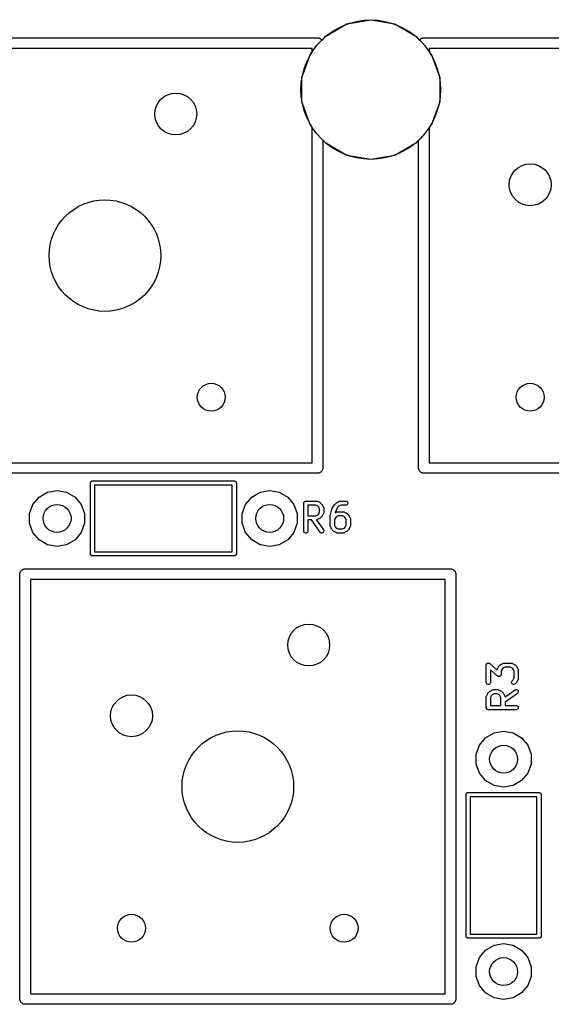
# Model space of a CAD drawing. Extents: x 85 to 363, y -189 to -115.
# Tile 17 of 38: x 173 to 192, y -151 to -115. Entities that reach past the tile are written whole.
import ezdxf

# ---------------------------------------------------------------- set-up
doc = ezdxf.new("R2010")
doc.units = 0
doc.header["$MEASUREMENT"] = 0
doc.layers.add('BLACK', color=7, linetype='CONTINUOUS')

msp = doc.modelspace()

# ---------------------------------------------------------------- linework, layer by layer
at = {"layer": 'Black'}
for p, q in [((184.879, -115.514), (185.737, -115.362)), ((185.737, -115.362), (186.596, -115.514)), ((184.124, -115.949), (184.879, -115.514)), ((186.596, -115.514), (187.351, -115.949)), ((168.593, -116.014), (183.832, -116.014)), ((183.832, -116.014), (183.849, -116.017)), ((183.849, -116.017), (183.866, -116.017)), ((183.866, -116.017), (183.881, -116.023)), ((183.881, -116.023), (183.898, -116.026)), ((183.898, -116.026), (183.912, -116.034)), ((183.912, -116.034), (183.928, -116.04)), ((183.928, -116.04), (183.941, -116.051)), ((183.941, -116.051), (183.955, -116.059)), ((183.955, -116.059), (183.966, -116.072)), ((183.966, -116.072), (183.978, -116.083)), ((183.978, -116.083), (183.987, -116.097)), ((183.987, -116.097), (183.994, -116.105)), ((183.994, -116.105), (184.124, -115.949)), ((187.351, -115.949), (187.481, -116.105)), ((187.481, -116.105), (187.488, -116.097)), ((187.488, -116.097), (187.497, -116.083)), ((187.497, -116.083), (187.509, -116.072)), ((187.509, -116.072), (187.52, -116.059)), ((187.52, -116.059), (187.534, -116.051)), ((187.534, -116.051), (187.547, -116.04)), ((187.547, -116.04), (187.563, -116.034)), ((187.563, -116.034), (187.577, -116.026)), ((187.577, -116.026), (187.594, -116.023)), ((187.594, -116.023), (187.609, -116.017)), ((187.609, -116.017), (187.626, -116.017)), ((187.626, -116.017), (187.642, -116.014)), ((187.642, -116.014), (202.882, -116.014)), ((183.642, -116.395), (168.783, -116.395)), ((183.564, -116.617), (183.642, -116.524)), ((183.642, -116.524), (183.642, -116.395)), ((187.833, -116.395), (187.833, -116.524)), ((202.692, -116.395), (187.833, -116.395)), ((187.833, -116.524), (187.911, -116.617)), ((183.266, -117.436), (183.564, -116.617)), ((187.911, -116.617), (188.209, -117.436)), ((183.266, -118.308), (183.266, -117.436)), ((188.209, -117.436), (188.209, -118.308)), ((183.564, -119.127), (183.266, -118.308)), ((188.209, -118.308), (187.911, -119.127)), ((183.642, -119.219), (183.564, -119.127)), ((183.642, -131.255), (183.642, -119.219)), ((187.911, -119.127), (187.833, -119.219)), ((187.833, -119.219), (187.833, -131.255)), ((184.124, -119.794), (184.023, -119.673)), ((184.023, -119.673), (184.023, -131.445)), ((187.452, -119.673), (187.351, -119.794)), ((187.452, -131.445), (187.452, -119.673)), ((184.879, -120.23), (184.124, -119.794)), ((187.351, -119.794), (186.596, -120.23)), ((185.737, -120.381), (184.879, -120.23)), ((186.596, -120.23), (185.737, -120.381)), ((168.783, -131.255), (183.642, -131.255)), ((187.833, -131.255), (202.692, -131.255)), ((183.832, -131.636), (168.593, -131.636)), ((183.849, -131.633), (183.832, -131.636)), ((183.866, -131.633), (183.849, -131.633)), ((183.881, -131.627), (183.866, -131.633)), ((183.898, -131.624), (183.881, -131.627)), ((183.912, -131.616), (183.898, -131.624)), ((183.928, -131.61), (183.912, -131.616)), ((183.941, -131.599), (183.928, -131.61)), ((183.955, -131.591), (183.941, -131.599)), ((183.966, -131.578), (183.955, -131.591)), ((183.978, -131.567), (183.966, -131.578)), ((183.987, -131.553), (183.978, -131.567)), ((183.997, -131.54), (183.987, -131.553)), ((184.003, -131.525), (183.997, -131.54)), ((184.012, -131.51), (184.003, -131.525)), ((184.014, -131.494), (184.012, -131.51)), ((184.02, -131.478), (184.014, -131.494)), ((184.023, -131.445), (184.02, -131.461)), ((184.02, -131.461), (184.02, -131.478)), ((187.455, -131.461), (187.452, -131.445)), ((187.455, -131.478), (187.455, -131.461)), ((187.461, -131.494), (187.455, -131.478)), ((187.463, -131.51), (187.461, -131.494)), ((187.472, -131.525), (187.463, -131.51)), ((187.478, -131.54), (187.472, -131.525)), ((187.488, -131.553), (187.478, -131.54)), ((187.497, -131.567), (187.488, -131.553)), ((187.509, -131.578), (187.497, -131.567)), ((187.52, -131.591), (187.509, -131.578)), ((187.534, -131.599), (187.52, -131.591)), ((187.547, -131.61), (187.534, -131.599)), ((187.563, -131.616), (187.547, -131.61)), ((187.577, -131.624), (187.563, -131.616)), ((187.594, -131.627), (187.577, -131.624)), ((187.609, -131.633), (187.594, -131.627)), ((187.626, -131.633), (187.609, -131.633)), ((187.642, -131.636), (187.626, -131.633)), ((202.882, -131.636), (187.642, -131.636)), ((175.693, -131.985), (175.694, -131.978)), ((175.693, -134.525), (175.693, -131.985)), ((175.694, -131.972), (175.696, -131.966)), ((175.694, -131.978), (175.694, -131.972)), ((175.696, -131.966), (175.698, -131.959)), ((175.698, -131.959), (175.701, -131.953)), ((175.701, -131.953), (175.703, -131.947)), ((175.703, -131.947), (175.707, -131.942)), ((175.707, -131.942), (175.711, -131.937)), ((175.711, -131.937), (175.716, -131.932)), ((175.716, -131.932), (175.72, -131.927)), ((175.72, -131.927), (175.725, -131.924)), ((175.725, -131.924), (175.73, -131.92)), ((175.73, -131.92), (175.737, -131.918)), ((175.737, -131.918), (175.742, -131.914)), ((175.742, -131.914), (175.749, -131.913)), ((175.749, -131.913), (175.755, -131.911)), ((175.755, -131.911), (175.762, -131.911)), ((175.762, -131.911), (175.768, -131.91)), ((175.768, -131.91), (180.848, -131.91)), ((175.843, -132.06), (175.843, -134.45)), ((180.773, -132.06), (175.843, -132.06)), ((180.773, -134.45), (180.773, -132.06)), ((180.848, -131.91), (180.854, -131.911)), ((180.854, -131.911), (180.861, -131.911)), ((180.861, -131.911), (180.867, -131.913)), ((180.867, -131.913), (180.874, -131.914)), ((180.874, -131.914), (180.879, -131.918)), ((180.879, -131.918), (180.885, -131.92)), ((180.885, -131.92), (180.891, -131.924)), ((180.891, -131.924), (180.896, -131.927)), ((180.896, -131.927), (180.9, -131.932)), ((180.9, -131.932), (180.905, -131.937)), ((180.905, -131.937), (180.909, -131.942)), ((180.909, -131.942), (180.913, -131.947)), ((180.913, -131.947), (180.915, -131.953)), ((180.915, -131.953), (180.918, -131.959)), ((180.918, -131.959), (180.92, -131.966)), ((180.92, -131.966), (180.922, -131.972)), ((180.922, -131.972), (180.922, -131.978)), ((180.922, -131.978), (180.923, -131.985)), ((180.923, -131.985), (180.923, -134.525)), ((173.853, -132.486), (174.155, -132.312)), ((174.155, -132.312), (174.498, -132.251)), ((174.498, -132.251), (174.841, -132.312)), ((174.841, -132.312), (175.143, -132.486)), ((181.473, -132.486), (181.775, -132.312)), ((181.775, -132.312), (182.118, -132.251)), ((182.118, -132.251), (182.461, -132.312)), ((182.461, -132.312), (182.763, -132.486)), ((173.51, -133.081), (173.629, -132.753)), ((173.629, -132.753), (173.853, -132.486)), ((175.143, -132.486), (175.367, -132.753)), ((175.367, -132.753), (175.486, -133.081)), ((181.13, -133.081), (181.249, -132.753)), ((181.249, -132.753), (181.473, -132.486)), ((182.763, -132.486), (182.987, -132.753)), ((182.987, -132.753), (183.106, -133.081)), ((183.337, -132.707), (183.338, -132.701)), ((183.337, -133.707), (183.337, -132.707)), ((183.338, -132.694), (183.34, -132.688)), ((183.338, -132.701), (183.338, -132.694)), ((183.34, -132.688), (183.341, -132.681)), ((183.341, -132.681), (183.345, -132.676)), ((183.345, -132.676), (183.347, -132.67)), ((183.347, -132.67), (183.351, -132.665)), ((183.351, -132.665), (183.354, -132.659)), ((183.354, -132.659), (183.359, -132.655)), ((183.359, -132.655), (183.364, -132.65)), ((183.364, -132.65), (183.369, -132.646)), ((183.369, -132.646), (183.374, -132.642)), ((183.374, -132.642), (183.381, -132.64)), ((183.381, -132.64), (183.386, -132.637)), ((183.386, -132.637), (183.393, -132.636)), ((183.393, -132.636), (183.399, -132.633)), ((183.399, -132.633), (183.405, -132.633)), ((183.405, -132.633), (183.412, -132.632)), ((183.412, -132.632), (183.793, -132.632)), ((183.487, -132.782), (183.487, -133.156)), ((183.775, -132.782), (183.487, -132.782)), ((183.844, -132.816), (183.775, -132.782)), ((183.793, -132.632), (183.797, -132.633)), ((183.797, -132.633), (183.801, -132.633)), ((183.801, -132.633), (183.81, -132.635)), ((183.81, -132.635), (183.819, -132.637)), ((183.819, -132.637), (183.822, -132.639)), ((183.822, -132.639), (183.826, -132.64)), ((183.826, -132.64), (183.922, -132.688)), ((183.922, -132.688), (183.931, -132.695)), ((183.931, -132.695), (183.941, -132.702)), ((183.941, -132.702), (183.989, -132.749)), ((183.989, -132.749), (183.996, -132.759)), ((183.996, -132.759), (184.003, -132.769)), ((184.003, -132.769), (184.05, -132.864)), ((184.349, -132.904), (184.445, -132.761)), ((184.445, -132.761), (184.45, -132.755)), ((184.45, -132.755), (184.454, -132.749)), ((184.454, -132.749), (184.502, -132.702)), ((184.502, -132.702), (184.512, -132.695)), ((184.512, -132.695), (184.521, -132.688)), ((184.521, -132.688), (184.616, -132.64)), ((184.668, -132.782), (184.599, -132.816)), ((184.616, -132.64), (184.621, -132.639)), ((184.621, -132.639), (184.624, -132.637)), ((184.624, -132.637), (184.633, -132.635)), ((184.633, -132.635), (184.641, -132.633)), ((184.641, -132.633), (184.646, -132.633)), ((184.646, -132.633), (184.65, -132.632)), ((184.65, -132.632), (184.84, -132.632)), ((184.84, -132.782), (184.668, -132.782)), ((184.84, -132.632), (184.866, -132.637)), ((184.866, -132.778), (184.84, -132.782)), ((184.866, -132.637), (184.889, -132.65)), ((184.889, -132.765), (184.866, -132.778)), ((184.889, -132.65), (184.905, -132.67)), ((184.905, -132.745), (184.889, -132.765)), ((184.905, -132.67), (184.914, -132.694)), ((184.914, -132.72), (184.905, -132.745)), ((184.914, -132.694), (184.914, -132.72)), ((173.51, -133.429), (173.51, -133.081)), ((175.486, -133.081), (175.486, -133.429)), ((181.13, -133.429), (181.13, -133.081)), ((183.106, -133.081), (183.106, -133.429)), ((183.487, -133.156), (183.775, -133.156)), ((183.775, -133.156), (183.844, -133.122)), ((183.874, -132.847), (183.844, -132.816)), ((183.844, -133.122), (183.874, -133.091)), ((183.908, -132.915), (183.874, -132.847)), ((183.874, -133.091), (183.908, -133.023)), ((183.908, -133.023), (183.908, -132.915)), ((184.05, -133.074), (184.003, -133.169)), ((184.05, -132.864), (184.052, -132.868)), ((184.052, -133.07), (184.05, -133.074)), ((184.052, -132.868), (184.054, -132.872)), ((184.054, -133.066), (184.052, -133.07)), ((184.054, -132.872), (184.055, -132.881)), ((184.055, -133.057), (184.054, -133.066)), ((184.055, -132.881), (184.058, -132.889)), ((184.058, -133.049), (184.055, -133.057)), ((184.058, -132.889), (184.058, -132.893)), ((184.058, -132.893), (184.058, -132.898)), ((184.058, -132.898), (184.058, -133.04)), ((184.058, -133.04), (184.058, -133.045)), ((184.058, -133.045), (184.058, -133.049)), ((184.289, -133.136), (184.291, -133.127)), ((184.289, -133.517), (184.289, -133.136)), ((184.291, -133.127), (184.292, -133.118)), ((184.292, -133.118), (184.339, -132.927)), ((184.339, -132.927), (184.344, -132.915)), ((184.344, -132.915), (184.349, -132.904)), ((184.482, -132.976), (184.463, -133.05)), ((184.463, -133.05), (184.521, -133.021)), ((184.565, -132.85), (184.482, -132.976)), ((184.572, -133.163), (184.504, -133.197)), ((184.521, -133.021), (184.525, -133.02)), ((184.525, -133.02), (184.529, -133.018)), ((184.529, -133.018), (184.538, -133.016)), ((184.538, -133.016), (184.546, -133.014)), ((184.546, -133.014), (184.551, -133.014)), ((184.551, -133.014), (184.555, -133.013)), ((184.555, -133.013), (184.745, -133.013)), ((184.599, -132.816), (184.565, -132.85)), ((184.728, -133.163), (184.572, -133.163)), ((184.796, -133.197), (184.728, -133.163)), ((184.745, -133.013), (184.749, -133.014)), ((184.749, -133.014), (184.754, -133.014)), ((184.754, -133.014), (184.762, -133.016)), ((184.762, -133.016), (184.771, -133.018)), ((184.771, -133.018), (184.775, -133.02)), ((184.775, -133.02), (184.779, -133.021)), ((184.779, -133.021), (184.874, -133.069)), ((184.874, -133.069), (184.884, -133.076)), ((184.884, -133.076), (184.894, -133.083)), ((184.894, -133.083), (184.941, -133.13)), ((184.941, -133.13), (184.948, -133.14)), ((184.948, -133.14), (184.955, -133.15)), ((184.955, -133.15), (185.003, -133.245)), ((173.629, -133.756), (173.51, -133.429)), ((175.486, -133.429), (175.367, -133.756)), ((181.249, -133.756), (181.13, -133.429)), ((183.106, -133.429), (182.987, -133.756)), ((183.611, -133.306), (183.487, -133.306)), ((183.487, -133.306), (183.487, -133.707)), ((183.922, -133.75), (183.611, -133.306)), ((183.797, -133.305), (183.794, -133.306)), ((183.794, -133.306), (184.045, -133.664)), ((183.801, -133.305), (183.797, -133.305)), ((183.81, -133.303), (183.801, -133.305)), ((183.819, -133.301), (183.81, -133.303)), ((183.822, -133.299), (183.819, -133.301)), ((183.826, -133.298), (183.822, -133.299)), ((183.922, -133.25), (183.826, -133.298)), ((183.931, -133.243), (183.922, -133.25)), ((183.941, -133.236), (183.931, -133.243)), ((183.989, -133.189), (183.941, -133.236)), ((183.996, -133.179), (183.989, -133.189)), ((184.003, -133.169), (183.996, -133.179)), ((184.29, -133.521), (184.289, -133.517)), ((184.474, -133.228), (184.439, -133.296)), ((184.439, -133.296), (184.439, -133.499)), ((184.439, -133.499), (184.474, -133.567)), ((184.504, -133.197), (184.474, -133.228)), ((184.826, -133.228), (184.796, -133.197)), ((184.861, -133.296), (184.826, -133.228)), ((184.826, -133.567), (184.861, -133.499)), ((184.861, -133.499), (184.861, -133.296)), ((185.003, -133.245), (185.004, -133.249)), ((185.004, -133.249), (185.006, -133.253)), ((185.006, -133.253), (185.008, -133.262)), ((185.008, -133.262), (185.01, -133.27)), ((185.01, -133.27), (185.01, -133.274)), ((185.01, -133.274), (185.011, -133.279)), ((185.011, -133.517), (185.01, -133.521)), ((185.011, -133.279), (185.011, -133.517)), ((173.853, -134.023), (173.629, -133.756)), ((175.367, -133.756), (175.143, -134.023)), ((181.473, -134.023), (181.249, -133.756)), ((182.987, -133.756), (182.763, -134.023)), ((183.341, -133.733), (183.337, -133.707)), ((183.354, -133.755), (183.341, -133.733)), ((183.374, -133.772), (183.354, -133.755)), ((183.399, -133.781), (183.374, -133.772)), ((183.425, -133.781), (183.399, -133.781)), ((183.449, -133.772), (183.425, -133.781)), ((183.469, -133.755), (183.449, -133.772)), ((183.482, -133.733), (183.469, -133.755)), ((183.487, -133.707), (183.482, -133.733)), ((183.94, -133.769), (183.922, -133.75)), ((183.964, -133.78), (183.94, -133.769)), ((183.99, -133.782), (183.964, -133.78)), ((184.015, -133.775), (183.99, -133.782)), ((184.036, -133.76), (184.015, -133.775)), ((184.051, -133.739), (184.036, -133.76)), ((184.045, -133.664), (184.056, -133.688)), ((184.058, -133.714), (184.051, -133.739)), ((184.056, -133.688), (184.058, -133.714)), ((184.29, -133.525), (184.29, -133.521)), ((184.292, -133.534), (184.29, -133.525)), ((184.294, -133.542), (184.292, -133.534)), ((184.296, -133.546), (184.294, -133.542)), ((184.297, -133.55), (184.296, -133.546)), ((184.345, -133.645), (184.297, -133.55)), ((184.352, -133.655), (184.345, -133.645)), ((184.359, -133.665), (184.352, -133.655)), ((184.406, -133.713), (184.359, -133.665)), ((184.416, -133.719), (184.406, -133.713)), ((184.426, -133.727), (184.416, -133.719)), ((184.521, -133.774), (184.426, -133.727)), ((184.474, -133.567), (184.504, -133.598)), ((184.504, -133.598), (184.572, -133.632)), ((184.525, -133.775), (184.521, -133.774)), ((184.529, -133.778), (184.525, -133.775)), ((184.538, -133.779), (184.529, -133.778)), ((184.546, -133.782), (184.538, -133.779)), ((184.551, -133.781), (184.546, -133.782)), ((184.555, -133.782), (184.551, -133.781)), ((184.745, -133.782), (184.555, -133.782)), ((184.572, -133.632), (184.728, -133.632)), ((184.728, -133.632), (184.796, -133.598)), ((184.749, -133.781), (184.745, -133.782)), ((184.754, -133.782), (184.749, -133.781)), ((184.762, -133.779), (184.754, -133.782)), ((184.771, -133.778), (184.762, -133.779)), ((184.775, -133.775), (184.771, -133.778)), ((184.779, -133.774), (184.775, -133.775)), ((184.874, -133.727), (184.779, -133.774)), ((184.796, -133.598), (184.826, -133.567)), ((184.884, -133.719), (184.874, -133.727)), ((184.894, -133.713), (184.884, -133.719)), ((184.941, -133.665), (184.894, -133.713)), ((184.948, -133.655), (184.941, -133.665)), ((184.955, -133.645), (184.948, -133.655)), ((185.003, -133.55), (184.955, -133.645)), ((185.004, -133.546), (185.003, -133.55)), ((185.006, -133.542), (185.004, -133.546)), ((185.008, -133.534), (185.006, -133.542)), ((185.01, -133.525), (185.008, -133.534)), ((185.01, -133.521), (185.01, -133.525)), ((174.155, -134.198), (173.853, -134.023)), ((174.498, -134.258), (174.155, -134.198)), ((174.841, -134.198), (174.498, -134.258)), ((175.143, -134.023), (174.841, -134.198)), ((181.775, -134.198), (181.473, -134.023)), ((182.118, -134.258), (181.775, -134.198)), ((182.461, -134.198), (182.118, -134.258)), ((182.763, -134.023), (182.461, -134.198)), ((175.694, -134.531), (175.693, -134.525)), ((175.694, -134.538), (175.694, -134.531)), ((175.696, -134.544), (175.694, -134.538)), ((175.698, -134.55), (175.696, -134.544)), ((175.701, -134.556), (175.698, -134.55)), ((175.703, -134.562), (175.701, -134.556)), ((175.707, -134.567), (175.703, -134.562)), ((175.711, -134.573), (175.707, -134.567)), ((175.716, -134.577), (175.711, -134.573)), ((175.72, -134.582), (175.716, -134.577)), ((175.843, -134.45), (180.773, -134.45)), ((180.9, -134.577), (180.896, -134.582)), ((180.905, -134.573), (180.9, -134.577)), ((180.909, -134.567), (180.905, -134.573)), ((180.913, -134.562), (180.909, -134.567)), ((180.915, -134.556), (180.913, -134.562)), ((180.918, -134.55), (180.915, -134.556)), ((180.92, -134.544), (180.918, -134.55)), ((180.922, -134.538), (180.92, -134.544)), ((180.923, -134.525), (180.922, -134.531)), ((180.922, -134.531), (180.922, -134.538)), ((175.725, -134.585), (175.72, -134.582)), ((175.73, -134.59), (175.725, -134.585)), ((175.737, -134.592), (175.73, -134.59)), ((175.742, -134.595), (175.737, -134.592)), ((175.749, -134.596), (175.742, -134.595)), ((175.755, -134.599), (175.749, -134.596)), ((175.762, -134.599), (175.755, -134.599)), ((175.768, -134.6), (175.762, -134.599)), ((180.848, -134.6), (175.768, -134.6)), ((180.854, -134.599), (180.848, -134.6)), ((180.861, -134.599), (180.854, -134.599)), ((180.867, -134.596), (180.861, -134.599)), ((180.874, -134.595), (180.867, -134.596)), ((180.879, -134.592), (180.874, -134.595)), ((180.885, -134.59), (180.879, -134.592)), ((180.891, -134.585), (180.885, -134.59)), ((180.896, -134.582), (180.891, -134.585)), ((173.165, -135.255), (173.167, -135.239)), ((173.165, -150.495), (173.165, -135.255)), ((173.167, -135.222), (173.173, -135.206)), ((173.167, -135.239), (173.167, -135.222)), ((173.173, -135.206), (173.176, -135.19)), ((173.176, -135.19), (173.184, -135.175)), ((173.184, -135.175), (173.19, -135.16)), ((173.19, -135.16), (173.201, -135.147)), ((173.201, -135.147), (173.209, -135.133)), ((173.209, -135.133), (173.222, -135.122)), ((173.222, -135.122), (173.233, -135.109)), ((173.233, -135.109), (173.247, -135.101)), ((173.247, -135.101), (173.26, -135.09)), ((173.26, -135.09), (173.275, -135.084)), ((173.275, -135.084), (173.29, -135.076)), ((173.29, -135.076), (173.306, -135.073)), ((173.306, -135.073), (173.322, -135.067)), ((173.322, -135.067), (173.339, -135.067)), ((173.339, -135.067), (173.355, -135.064)), ((173.355, -135.064), (188.595, -135.064)), ((188.595, -135.064), (188.611, -135.067)), ((188.611, -135.067), (188.628, -135.067)), ((188.628, -135.067), (188.644, -135.073)), ((188.644, -135.073), (188.66, -135.076)), ((188.66, -135.076), (188.675, -135.084)), ((188.675, -135.084), (188.69, -135.09)), ((188.69, -135.09), (188.703, -135.101)), ((188.703, -135.101), (188.717, -135.109)), ((188.717, -135.109), (188.728, -135.122)), ((188.728, -135.122), (188.741, -135.133)), ((188.741, -135.133), (188.749, -135.147)), ((188.749, -135.147), (188.76, -135.16)), ((188.76, -135.16), (188.766, -135.175)), ((188.766, -135.175), (188.774, -135.19)), ((188.774, -135.19), (188.777, -135.206)), ((188.777, -135.206), (188.783, -135.222)), ((188.783, -135.222), (188.783, -135.239)), ((188.783, -135.239), (188.785, -135.255)), ((188.785, -135.255), (188.785, -150.495)), ((173.546, -135.445), (173.546, -150.304)), ((188.404, -135.445), (173.546, -135.445)), ((188.404, -150.304), (188.404, -135.445)), ((189.895, -138.469), (189.901, -138.464)), ((189.901, -138.464), (189.905, -138.459)), ((189.905, -138.459), (189.91, -138.456)), ((189.91, -138.456), (189.915, -138.452)), ((189.915, -138.452), (189.922, -138.45)), ((189.922, -138.45), (189.928, -138.446)), ((189.928, -138.446), (189.934, -138.446)), ((189.934, -138.446), (189.939, -138.444)), ((189.939, -138.444), (189.947, -138.444)), ((189.947, -138.444), (189.954, -138.442)), ((189.954, -138.442), (189.96, -138.444)), ((189.96, -138.444), (189.965, -138.444)), ((189.965, -138.444), (189.972, -138.446)), ((189.972, -138.446), (189.979, -138.447)), ((189.979, -138.447), (189.984, -138.45)), ((189.984, -138.45), (189.99, -138.452)), ((189.99, -138.452), (189.995, -138.457)), ((189.995, -138.457), (190.002, -138.461)), ((190.002, -138.461), (190.262, -138.688)), ((190.395, -138.498), (190.49, -138.45)), ((190.49, -138.45), (190.494, -138.449)), ((190.494, -138.449), (190.498, -138.447)), ((190.498, -138.447), (190.507, -138.445)), ((190.507, -138.445), (190.515, -138.443)), ((190.515, -138.443), (190.52, -138.443)), ((190.52, -138.443), (190.524, -138.442)), ((190.524, -138.442), (190.762, -138.442)), ((190.762, -138.442), (190.766, -138.443)), ((190.766, -138.443), (190.77, -138.443)), ((190.77, -138.443), (190.779, -138.445)), ((190.779, -138.445), (190.788, -138.447)), ((190.788, -138.447), (190.791, -138.449)), ((190.791, -138.449), (190.795, -138.45)), ((190.795, -138.45), (190.891, -138.498)), ((189.877, -138.517), (189.879, -138.51)), ((189.877, -139.136), (189.877, -138.517)), ((189.879, -138.503), (189.881, -138.497)), ((189.879, -138.51), (189.879, -138.503)), ((189.881, -138.497), (189.882, -138.492)), ((189.882, -138.492), (189.886, -138.485)), ((189.886, -138.485), (189.888, -138.479)), ((189.888, -138.479), (189.892, -138.474)), ((189.892, -138.474), (189.895, -138.469)), ((190.284, -138.907), (190.027, -138.683)), ((190.027, -138.683), (190.027, -139.136)), ((190.262, -138.688), (190.263, -138.682)), ((190.263, -138.682), (190.265, -138.678)), ((190.265, -138.678), (190.266, -138.674)), ((190.266, -138.674), (190.314, -138.579)), ((190.314, -138.579), (190.321, -138.569)), ((190.321, -138.569), (190.328, -138.56)), ((190.328, -138.56), (190.376, -138.512)), ((190.376, -138.512), (190.385, -138.505)), ((190.385, -138.505), (190.395, -138.498)), ((190.443, -138.657), (190.408, -138.726)), ((190.408, -138.726), (190.408, -138.851)), ((190.473, -138.627), (190.443, -138.657)), ((190.542, -138.592), (190.473, -138.627)), ((190.744, -138.592), (190.542, -138.592)), ((190.813, -138.627), (190.744, -138.592)), ((190.843, -138.657), (190.813, -138.627)), ((190.877, -138.726), (190.843, -138.657)), ((190.877, -138.976), (190.877, -138.726)), ((190.891, -138.498), (190.9, -138.505)), ((190.9, -138.505), (190.91, -138.512)), ((190.91, -138.512), (190.958, -138.56)), ((190.958, -138.56), (190.965, -138.569)), ((190.965, -138.569), (190.972, -138.579)), ((190.972, -138.579), (191.019, -138.674)), ((191.019, -138.674), (191.021, -138.678)), ((191.021, -138.678), (191.023, -138.682)), ((191.023, -138.682), (191.024, -138.691)), ((191.024, -138.691), (191.027, -138.699)), ((191.027, -138.699), (191.027, -138.704)), ((191.027, -138.704), (191.027, -138.708)), ((191.027, -138.708), (191.027, -138.994)), ((189.882, -139.162), (189.877, -139.136)), ((189.895, -139.185), (189.882, -139.162)), ((190.023, -139.162), (190.01, -139.185)), ((190.027, -139.136), (190.023, -139.162)), ((190.29, -138.911), (190.284, -138.907)), ((190.296, -138.916), (190.29, -138.911)), ((190.301, -138.918), (190.296, -138.916)), ((190.306, -138.921), (190.301, -138.918)), ((190.313, -138.922), (190.306, -138.921)), ((190.32, -138.925), (190.313, -138.922)), ((190.326, -138.925), (190.32, -138.925)), ((190.332, -138.926), (190.326, -138.925)), ((190.339, -138.925), (190.332, -138.926)), ((190.346, -138.925), (190.339, -138.925)), ((190.352, -138.923), (190.346, -138.925)), ((190.358, -138.922), (190.352, -138.923)), ((190.364, -138.918), (190.358, -138.922)), ((190.371, -138.916), (190.364, -138.918)), ((190.375, -138.912), (190.371, -138.916)), ((190.38, -138.909), (190.375, -138.912)), ((190.385, -138.904), (190.38, -138.909)), ((190.391, -138.899), (190.385, -138.904)), ((190.394, -138.894), (190.391, -138.899)), ((190.397, -138.89), (190.394, -138.894)), ((190.4, -138.883), (190.397, -138.89)), ((190.404, -138.876), (190.4, -138.883)), ((190.405, -138.871), (190.404, -138.876)), ((190.407, -138.865), (190.405, -138.871)), ((190.408, -138.851), (190.407, -138.858)), ((190.407, -138.858), (190.407, -138.865)), ((190.782, -139.13), (190.789, -139.105)), ((190.785, -139.156), (190.782, -139.13)), ((190.796, -139.179), (190.785, -139.156)), ((190.789, -139.105), (190.804, -139.083)), ((190.804, -139.083), (190.843, -139.044)), ((190.843, -139.044), (190.877, -138.976)), ((190.958, -139.142), (190.91, -139.189)), ((190.965, -139.132), (190.958, -139.142)), ((190.972, -139.122), (190.965, -139.132)), ((191.019, -139.027), (190.972, -139.122)), ((191.021, -139.023), (191.019, -139.027)), ((191.023, -139.019), (191.021, -139.023)), ((191.024, -139.011), (191.023, -139.019)), ((191.027, -139.002), (191.024, -139.011)), ((191.027, -138.994), (191.027, -138.998)), ((191.027, -138.998), (191.027, -139.002)), ((189.915, -139.201), (189.895, -139.185)), ((189.939, -139.21), (189.915, -139.201)), ((189.933, -139.531), (189.94, -139.522)), ((189.965, -139.21), (189.939, -139.21)), ((189.94, -139.522), (189.947, -139.512)), ((189.947, -139.512), (189.995, -139.464)), ((189.99, -139.201), (189.965, -139.21)), ((190.01, -139.185), (189.99, -139.201)), ((189.995, -139.464), (190.004, -139.457)), ((190.004, -139.457), (190.014, -139.45)), ((190.014, -139.45), (190.109, -139.403)), ((190.109, -139.403), (190.113, -139.401)), ((190.113, -139.401), (190.117, -139.399)), ((190.117, -139.399), (190.126, -139.398)), ((190.126, -139.398), (190.134, -139.395)), ((190.134, -139.395), (190.139, -139.396)), ((190.139, -139.396), (190.143, -139.395)), ((190.143, -139.395), (190.286, -139.395)), ((190.286, -139.395), (190.29, -139.396)), ((190.29, -139.396), (190.294, -139.395)), ((190.294, -139.395), (190.303, -139.398)), ((190.303, -139.398), (190.311, -139.399)), ((190.311, -139.399), (190.315, -139.401)), ((190.315, -139.401), (190.319, -139.403)), ((190.319, -139.403), (190.414, -139.45)), ((190.414, -139.45), (190.424, -139.457)), ((190.424, -139.457), (190.434, -139.464)), ((190.434, -139.464), (190.482, -139.512)), ((190.482, -139.512), (190.488, -139.522)), ((190.488, -139.522), (190.496, -139.531)), ((190.551, -139.659), (190.909, -139.408)), ((190.814, -139.198), (190.796, -139.179)), ((190.838, -139.209), (190.814, -139.198)), ((190.864, -139.211), (190.838, -139.209)), ((190.889, -139.204), (190.864, -139.211)), ((190.91, -139.189), (190.889, -139.204)), ((190.909, -139.408), (190.933, -139.397)), ((190.933, -139.397), (190.959, -139.395)), ((190.959, -139.395), (190.984, -139.402)), ((190.984, -139.402), (191.005, -139.417)), ((191.014, -139.513), (190.995, -139.531)), ((191.005, -139.417), (191.02, -139.438)), ((191.025, -139.489), (191.014, -139.513)), ((191.02, -139.438), (191.027, -139.463)), ((191.027, -139.463), (191.025, -139.489)), ((189.877, -139.66), (189.878, -139.656)), ((189.877, -140.041), (189.877, -139.66)), ((189.878, -139.652), (189.88, -139.643)), ((189.878, -139.656), (189.878, -139.652)), ((189.88, -139.643), (189.882, -139.635)), ((189.882, -139.635), (189.884, -139.631)), ((189.884, -139.631), (189.885, -139.627)), ((189.885, -139.627), (189.933, -139.531)), ((190.062, -139.609), (190.027, -139.678)), ((190.027, -139.678), (190.027, -139.966)), ((190.092, -139.579), (190.062, -139.609)), ((190.161, -139.545), (190.092, -139.579)), ((190.268, -139.545), (190.161, -139.545)), ((190.337, -139.579), (190.268, -139.545)), ((190.367, -139.609), (190.337, -139.579)), ((190.401, -139.678), (190.367, -139.609)), ((190.401, -139.966), (190.401, -139.678)), ((190.496, -139.531), (190.543, -139.627)), ((190.543, -139.627), (190.545, -139.631)), ((190.545, -139.631), (190.547, -139.635)), ((190.547, -139.635), (190.548, -139.643)), ((190.548, -139.643), (190.551, -139.652)), ((190.551, -139.652), (190.55, -139.656)), ((190.55, -139.656), (190.551, -139.659)), ((190.995, -139.531), (190.551, -139.842)), ((190.551, -139.842), (190.551, -139.966)), ((189.879, -140.048), (189.877, -140.041)), ((189.879, -140.054), (189.879, -140.048)), ((189.881, -140.06), (189.879, -140.054)), ((189.882, -140.067), (189.881, -140.06)), ((189.885, -140.073), (189.882, -140.067)), ((189.887, -140.079), (189.885, -140.073)), ((189.892, -140.084), (189.887, -140.079)), ((189.895, -140.089), (189.892, -140.084)), ((189.9, -140.094), (189.895, -140.089)), ((189.904, -140.099), (189.9, -140.094)), ((189.91, -140.102), (189.904, -140.099)), ((189.915, -140.106), (189.91, -140.102)), ((189.921, -140.108), (189.915, -140.106)), ((189.927, -140.112), (189.921, -140.108)), ((189.933, -140.113), (189.927, -140.112)), ((189.939, -140.115), (189.933, -140.113)), ((189.946, -140.115), (189.939, -140.115)), ((189.952, -140.116), (189.946, -140.115)), ((190.952, -140.116), (189.952, -140.116)), ((190.027, -139.966), (190.401, -139.966)), ((190.551, -139.966), (190.952, -139.966)), ((190.952, -139.966), (190.978, -139.971)), ((190.978, -140.112), (190.952, -140.116)), ((190.978, -139.971), (191.001, -139.984)), ((191.001, -140.099), (190.978, -140.112)), ((191.001, -139.984), (191.017, -140.004)), ((191.017, -140.079), (191.001, -140.099)), ((191.017, -140.004), (191.026, -140.028)), ((191.026, -140.054), (191.017, -140.079)), ((191.026, -140.028), (191.026, -140.054)), ((190.157, -140.948), (190.5, -140.887)), ((190.5, -140.887), (190.843, -140.948)), ((189.631, -141.389), (189.855, -141.122)), ((189.855, -141.122), (190.157, -140.948)), ((190.843, -140.948), (191.145, -141.122)), ((191.145, -141.122), (191.369, -141.389)), ((189.512, -141.717), (189.631, -141.389)), ((191.369, -141.389), (191.488, -141.717)), ((189.512, -142.065), (189.512, -141.717)), ((191.488, -141.717), (191.488, -142.065)), ((189.631, -142.392), (189.512, -142.065)), ((191.488, -142.065), (191.369, -142.392)), ((189.855, -142.659), (189.631, -142.392)), ((190.157, -142.834), (189.855, -142.659)), ((191.145, -142.659), (190.843, -142.834)), ((191.369, -142.392), (191.145, -142.659)), ((190.5, -142.894), (190.157, -142.834)), ((190.843, -142.834), (190.5, -142.894)), ((189.155, -143.161), (189.156, -143.154)), ((189.155, -148.241), (189.155, -143.161)), ((189.156, -143.148), (189.158, -143.142)), ((189.156, -143.154), (189.156, -143.148)), ((189.158, -143.142), (189.16, -143.135)), ((189.16, -143.135), (189.163, -143.129)), ((189.163, -143.129), (189.165, -143.123)), ((189.165, -143.123), (189.169, -143.118)), ((189.169, -143.118), (189.173, -143.113)), ((189.173, -143.113), (189.178, -143.108)), ((189.178, -143.108), (189.182, -143.103)), ((189.182, -143.103), (189.187, -143.1)), ((189.187, -143.1), (189.192, -143.096)), ((189.192, -143.096), (189.199, -143.094)), ((189.199, -143.094), (189.204, -143.09)), ((189.204, -143.09), (189.211, -143.089)), ((189.211, -143.089), (189.217, -143.087)), ((189.217, -143.087), (189.224, -143.087)), ((189.224, -143.087), (189.23, -143.086)), ((189.23, -143.086), (191.77, -143.086)), ((189.305, -143.236), (189.305, -148.166)), ((191.695, -143.236), (189.305, -143.236)), ((191.695, -148.166), (191.695, -143.236)), ((191.77, -143.086), (191.776, -143.087)), ((191.776, -143.087), (191.783, -143.087)), ((191.783, -143.087), (191.789, -143.089)), ((191.789, -143.089), (191.796, -143.09)), ((191.796, -143.09), (191.801, -143.094)), ((191.801, -143.094), (191.808, -143.096)), ((191.808, -143.096), (191.813, -143.1)), ((191.813, -143.1), (191.818, -143.103)), ((191.818, -143.103), (191.822, -143.108)), ((191.822, -143.108), (191.827, -143.113)), ((191.827, -143.113), (191.831, -143.118)), ((191.831, -143.118), (191.835, -143.123)), ((191.835, -143.123), (191.837, -143.129)), ((191.837, -143.129), (191.84, -143.135)), ((191.84, -143.135), (191.842, -143.142)), ((191.842, -143.142), (191.844, -143.148)), ((191.844, -143.148), (191.844, -143.154)), ((191.844, -143.154), (191.845, -143.161)), ((191.845, -143.161), (191.845, -148.241)), ((189.156, -148.247), (189.155, -148.241)), ((189.156, -148.254), (189.156, -148.247)), ((189.158, -148.26), (189.156, -148.254)), ((189.16, -148.266), (189.158, -148.26)), ((189.163, -148.272), (189.16, -148.266)), ((189.165, -148.278), (189.163, -148.272)), ((189.169, -148.283), (189.165, -148.278)), ((189.173, -148.289), (189.169, -148.283)), ((189.178, -148.293), (189.173, -148.289)), ((189.182, -148.298), (189.178, -148.293)), ((189.187, -148.301), (189.182, -148.298)), ((189.192, -148.306), (189.187, -148.301)), ((189.199, -148.308), (189.192, -148.306)), ((189.204, -148.311), (189.199, -148.308)), ((189.211, -148.312), (189.204, -148.311)), ((189.217, -148.315), (189.211, -148.312)), ((189.224, -148.315), (189.217, -148.315)), ((189.23, -148.316), (189.224, -148.315)), ((191.77, -148.316), (189.23, -148.316)), ((189.305, -148.166), (191.695, -148.166)), ((191.776, -148.315), (191.77, -148.316)), ((191.783, -148.315), (191.776, -148.315)), ((191.789, -148.312), (191.783, -148.315)), ((191.796, -148.311), (191.789, -148.312)), ((191.801, -148.308), (191.796, -148.311)), ((191.808, -148.306), (191.801, -148.308)), ((191.813, -148.301), (191.808, -148.306)), ((191.818, -148.298), (191.813, -148.301)), ((191.822, -148.293), (191.818, -148.298)), ((191.827, -148.289), (191.822, -148.293)), ((191.831, -148.283), (191.827, -148.289)), ((191.835, -148.278), (191.831, -148.283)), ((191.837, -148.272), (191.835, -148.278)), ((191.84, -148.266), (191.837, -148.272)), ((191.842, -148.26), (191.84, -148.266)), ((191.844, -148.254), (191.842, -148.26)), ((191.845, -148.241), (191.844, -148.247)), ((191.844, -148.247), (191.844, -148.254)), ((189.855, -148.742), (190.157, -148.568)), ((190.157, -148.568), (190.5, -148.507)), ((190.5, -148.507), (190.843, -148.568)), ((190.843, -148.568), (191.145, -148.742)), ((189.512, -149.337), (189.631, -149.009)), ((189.631, -149.009), (189.855, -148.742)), ((191.145, -148.742), (191.369, -149.009)), ((191.369, -149.009), (191.488, -149.337)), ((189.512, -149.685), (189.512, -149.337)), ((191.488, -149.337), (191.488, -149.685)), ((189.631, -150.012), (189.512, -149.685)), ((191.488, -149.685), (191.369, -150.012)), ((189.855, -150.279), (189.631, -150.012)), ((191.369, -150.012), (191.145, -150.279)), ((173.546, -150.304), (188.404, -150.304)), ((190.157, -150.454), (189.855, -150.279)), ((190.5, -150.514), (190.157, -150.454)), ((190.843, -150.454), (190.5, -150.514)), ((191.145, -150.279), (190.843, -150.454)), ((173.167, -150.511), (173.165, -150.495)), ((173.167, -150.528), (173.167, -150.511)), ((173.173, -150.544), (173.167, -150.528)), ((173.176, -150.56), (173.173, -150.544)), ((173.184, -150.575), (173.176, -150.56)), ((173.19, -150.59), (173.184, -150.575)), ((173.201, -150.603), (173.19, -150.59)), ((173.209, -150.617), (173.201, -150.603)), ((173.222, -150.628), (173.209, -150.617)), ((173.233, -150.641), (173.222, -150.628)), ((173.247, -150.649), (173.233, -150.641)), ((173.26, -150.66), (173.247, -150.649)), ((173.275, -150.666), (173.26, -150.66)), ((173.29, -150.674), (173.275, -150.666)), ((173.306, -150.677), (173.29, -150.674)), ((173.322, -150.683), (173.306, -150.677)), ((173.339, -150.683), (173.322, -150.683)), ((173.355, -150.685), (173.339, -150.683)), ((188.595, -150.685), (173.355, -150.685)), ((188.611, -150.683), (188.595, -150.685)), ((188.628, -150.683), (188.611, -150.683)), ((188.644, -150.677), (188.628, -150.683)), ((188.66, -150.674), (188.644, -150.677)), ((188.675, -150.666), (188.66, -150.674)), ((188.69, -150.66), (188.675, -150.666)), ((188.703, -150.649), (188.69, -150.66)), ((188.717, -150.641), (188.703, -150.649)), ((188.728, -150.628), (188.717, -150.641)), ((188.741, -150.617), (188.728, -150.628)), ((188.749, -150.603), (188.741, -150.617)), ((188.76, -150.59), (188.749, -150.603)), ((188.766, -150.575), (188.76, -150.59)), ((188.774, -150.56), (188.766, -150.575)), ((188.777, -150.544), (188.774, -150.56)), ((188.783, -150.528), (188.777, -150.544)), ((188.785, -150.495), (188.783, -150.511)), ((188.783, -150.511), (188.783, -150.528))]:
    msp.add_line(p, q, dxfattribs=at)
for centre, radius in [((185.737, -117.872), 2.5), ((178.752, -118.745), 0.751), ((191.452, -121.285), 0.751), ((176.213, -123.825), 2), ((180.022, -128.905), 0.5), ((191.452, -128.905), 0.5), ((174.498, -133.255), 0.5), ((182.118, -133.255), 0.5), ((183.515, -137.795), 0.751), ((177.165, -140.335), 0.751), ((180.975, -142.875), 2), ((190.5, -141.891), 0.5), ((177.165, -147.955), 0.5), ((184.785, -147.955), 0.5), ((190.5, -149.511), 0.5)]:
    msp.add_circle(centre, radius, dxfattribs=at)

doc.saveas('drawing.dxf')
